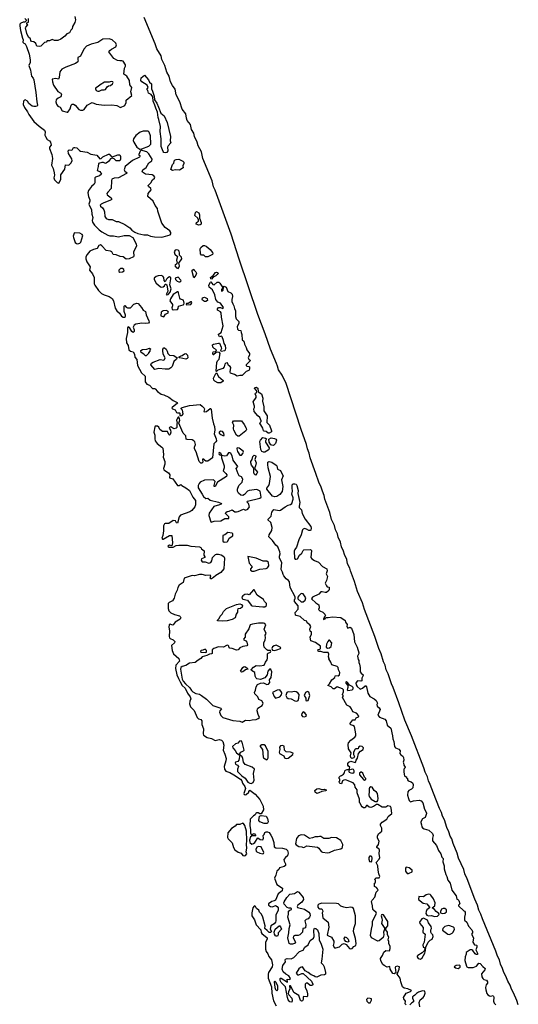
# Model space of a CAD drawing. Extents: x 2923744 to 3052146, y 543855 to 918667.
# Tile 49 of 50: x 2955178 to 2962190, y 892009 to 905859. Entities that reach past the tile are written whole.
import ezdxf

# ---------------------------------------------------------------- set-up
doc = ezdxf.new("R2010")
doc.units = 0

msp = doc.modelspace()

# ---------------------------------------------------------------- linework, layer by layer
at = {"layer": '0CON10XD'}
for points in [[(2955250, 905875), (2955268, 905858), (2955268, 905842), (2955248, 905822), (2955225, 905822), (2955192, 905808), (2955180, 905795), (2955178, 905775), (2955188, 905705), (2955215, 905600), (2955228, 905575), (2955222, 905545), (2955235, 905530), (2955255, 905520), (2955274, 905484), (2955309, 905375), (2955326, 905295), (2955326, 905255), (2955308, 905215), (2955331, 905151), (2955342, 905065), (2955367, 905035), (2955375, 905015), (2955406, 904835), (2955417, 904705), (2955430, 904655), (2955425, 904644), (2955405, 904637), (2955375, 904636), (2955354, 904645), (2955308, 904678), (2955285, 904714), (2955255, 904731), (2955245, 904729), (2955233, 904715), (2955226, 904665), (2955245, 904624), (2955289, 904565), (2955308, 904525), (2955375, 904427), (2955450, 904360), (2955525, 904304), (2955534, 904284), (2955533, 904235), (2955539, 904215), (2955566, 904176), (2955596, 904155), (2955609, 904135), (2955620, 904095), (2955599, 904065), (2955596, 904045), (2955631, 903965), (2955640, 903905), (2955626, 903815), (2955649, 903765), (2955663, 903705), (2955666, 903674), (2955657, 903635), (2955667, 903605), (2955705, 903568), (2955725, 903561), (2955735, 903564), (2955755, 903615), (2955758, 903675), (2955814, 903755), (2955822, 903818), (2955867, 903815), (2955895, 903841), (2955916, 903875), (2955913, 903903), (2955862, 903975), (2955860, 904015), (2955875, 904028), (2955910, 904025), (2955922, 904035), (2955935, 904060), (2955955, 904062), (2955980, 904055), (2956017, 904017), (2956035, 904008), (2956125, 903994), (2956178, 903968), (2956262, 903952), (2956305, 903903), (2956325, 903907), (2956345, 903929), (2956425, 903967), (2956447, 903967), (2956452, 903952), (2956468, 903938), (2956485, 903932), (2956560, 903960), (2956586, 903956), (2956595, 903935), (2956595, 903895), (2956585, 903876), (2956575, 903872), (2956533, 903873), (2956505, 903904), (2956475, 903913), (2956457, 903903), (2956428, 903865), (2956395, 903840), (2956385, 903837), (2956355, 903852), (2956335, 903852), (2956288, 903835), (2956282, 903795), (2956265, 903740), (2956305, 903723), (2956328, 903685), (2956302, 903665), (2956273, 903655), (2956244, 903646), (2956232, 903635), (2956235, 903564), (2956225, 903544), (2956187, 903513), (2956145, 903458), (2956134, 903425), (2956143, 903373), (2956166, 903325), (2956166, 903305), (2956151, 903265), (2956189, 903185), (2956190, 903125), (2956206, 903075), (2956199, 903035), (2956203, 903013), (2956229, 902969), (2956295, 902903), (2956333, 902873), (2956417, 902827), (2956445, 902820), (2956495, 902819), (2956565, 902804), (2956645, 902822), (2956715, 902822), (2956769, 902795), (2956818, 902705), (2956821, 902675), (2956778, 902595), (2956782, 902535), (2956778, 902525), (2956715, 902494), (2956675, 902492), (2956633, 902523), (2956589, 902529), (2956535, 902550), (2956494, 902554), (2956472, 902595), (2956454, 902605), (2956395, 902612), (2956335, 902678), (2956315, 902690), (2956289, 902681), (2956265, 902639), (2956215, 902628), (2956165, 902602), (2956125, 902556), (2956110, 902525), (2956110, 902495), (2956120, 902455), (2956168, 902385), (2956157, 902335), (2956203, 902283), (2956223, 902235), (2956227, 902145), (2956235, 902125), (2956285, 902049), (2956329, 902009), (2956365, 901989), (2956435, 901967), (2956479, 901939), (2956495, 901905), (2956520, 901800), (2956546, 901766), (2956583, 901733), (2956611, 901691), (2956635, 901677), (2956653, 901677), (2956664, 901685), (2956664, 901705), (2956649, 901755), (2956645, 901830), (2956655, 901837), (2956674, 901814), (2956694, 901804), (2956735, 901806), (2956785, 901857), (2956825, 901871), (2956846, 901866), (2956892, 901812), (2956913, 901775), (2956949, 901755), (2956958, 901708), (2956994, 901625), (2956997, 901605), (2956989, 901591), (2956946, 901584), (2956895, 901592), (2956812, 901578), (2956787, 901563), (2956772, 901535), (2956788, 901495), (2956786, 901474), (2956775, 901460), (2956755, 901472), (2956720, 901530), (2956705, 901537), (2956694, 901526), (2956693, 901457), (2956677, 901375), (2956681, 901315), (2956704, 901275), (2956712, 901215), (2956735, 901198), (2956775, 901189), (2956792, 901155), (2956795, 901110), (2956827, 901077), (2956835, 900993), (2956892, 900892), (2956943, 900845), (2956942, 900765), (2956965, 900730), (2957005, 900718), (2957045, 900673), (2957075, 900673), (2957085, 900667), (2957115, 900630), (2957165, 900590), (2957205, 900584), (2957275, 900551), (2957335, 900504), (2957393, 900473), (2957398, 900465), (2957324, 900405), (2957319, 900395), (2957328, 900385), (2957362, 900372), (2957385, 900332), (2957395, 900328), (2957425, 900330), (2957430, 900325), (2957432, 900292), (2957455, 900292), (2957469, 900301), (2957476, 900314), (2957468, 900365), (2957450, 900385), (2957450, 900395), (2957465, 900406), (2957565, 900432), (2957715, 900444), (2957745, 900424), (2957772, 900395), (2957776, 900384), (2957766, 900346), (2957775, 900341), (2957805, 900348), (2957855, 900392), (2957865, 900392), (2957871, 900379), (2957883, 900255), (2957903, 900175), (2957919, 900135), (2957921, 900085), (2957913, 900033), (2957940, 899965), (2957945, 899935), (2957938, 899922), (2957907, 899893), (2957891, 899695), (2957825, 899651), (2957795, 899651), (2957755, 899680), (2957748, 899672), (2957751, 899635), (2957739, 899621), (2957725, 899623), (2957704, 899645), (2957659, 899779), (2957638, 899825), (2957637, 899845), (2957650, 899885), (2957639, 899919), (2957627, 899937), (2957605, 899951), (2957535, 899953), (2957521, 899961), (2957515, 900005), (2957479, 900045), (2957457, 900085), (2957418, 900185), (2957430, 900225), (2957427, 900243), (2957415, 900270), (2957405, 900270), (2957390, 900245), (2957384, 900225), (2957392, 900185), (2957387, 900173), (2957386, 900125), (2957380, 900115), (2957346, 900106), (2957305, 900130), (2957284, 900125), (2957281, 900115), (2957297, 900085), (2957302, 900055), (2957295, 900024), (2957285, 900016), (2957273, 900023), (2957256, 900066), (2957185, 900067), (2957150, 900095), (2957135, 900127), (2957115, 900143), (2957085, 900142), (2957076, 900134), (2957063, 900055), (2957078, 900015), (2957076, 899965), (2957084, 899934), (2957110, 899900), (2957178, 899848), (2957190, 899830), (2957201, 899745), (2957197, 899705), (2957220, 899645), (2957217, 899605), (2957202, 899545), (2957207, 899527), (2957272, 899485), (2957288, 899455), (2957284, 899415), (2957330, 899400), (2957395, 899306), (2957422, 899308), (2957445, 899322), (2957458, 899308), (2957514, 899275), (2957565, 899237), (2957613, 899143), (2957652, 899095), (2957650, 899035), (2957642, 899005), (2957599, 898955), (2957572, 898935), (2957439, 898891), (2957421, 898865), (2957395, 898778), (2957385, 898782), (2957368, 898808), (2957335, 898814), (2957275, 898774), (2957225, 898774), (2957212, 898768), (2957199, 898741), (2957201, 898669), (2957191, 898605), (2957176, 898565), (2957185, 898553), (2957195, 898551), (2957285, 898602), (2957315, 898602), (2957328, 898502), (2957315, 898460), (2957285, 898466), (2957262, 898455), (2957264, 898445), (2957275, 898440), (2957335, 898438), (2957379, 898461), (2957415, 898469), (2957534, 898466), (2957585, 898455), (2957707, 898445), (2957723, 898435), (2957733, 898415), (2957770, 898390), (2957766, 898326), (2957780, 898305), (2957780, 898295), (2957733, 898275), (2957730, 898255), (2957745, 898234), (2957785, 898232), (2957837, 898213), (2957865, 898222), (2957880, 898245), (2957890, 898295), (2957930, 898335), (2957947, 898343), (2957975, 898343), (2958012, 898332), (2958048, 898308), (2958060, 898285), (2958051, 898135), (2958005, 898083), (2957935, 898042), (2957905, 898012), (2957875, 897994), (2957864, 897994), (2957858, 898005), (2957864, 898035), (2957855, 898048), (2957795, 898039), (2957745, 898056), (2957705, 898054), (2957635, 898036), (2957605, 898041), (2957490, 898005), (2957476, 897944), (2957421, 897905), (2957400, 897870), (2957391, 897835), (2957365, 897780)], [(2955954, 905904), (2955962, 905855), (2955952, 905818), (2955918, 905762), (2955915, 905730), (2955895, 905710), (2955880, 905675), (2955839, 905661), (2955814, 905625), (2955756, 905584), (2955713, 905567), (2955667, 905567), (2955635, 905580), (2955595, 905562), (2955565, 905560), (2955550, 905545), (2955525, 905540), (2955475, 905488), (2955458, 905482), (2955418, 905485), (2955405, 905522), (2955377, 905547), (2955345, 905552), (2955333, 905565), (2955328, 905588), (2955302, 905612), (2955276, 905665), (2955260, 905745), (2955264, 905756), (2955290, 905785), (2955280, 905795), (2955280, 905815), (2955300, 905825), (2955300, 905875)], [(2961580, 893490), (2961473, 893773), (2961439, 893845), (2961422, 893905), (2961351, 894065), (2961329, 894135), (2961272, 894272), (2961255, 894335), (2961233, 894375), (2961215, 894435), (2961184, 894495), (2961152, 894602), (2961125, 894655), (2961109, 894709), (2961080, 894765), (2960999, 894979), (2960953, 895103), (2960927, 895155), (2960911, 895211), (2960880, 895275), (2960862, 895335), (2960688, 895788), (2960595, 896004), (2960511, 896251), (2960429, 896465), (2960405, 896515), (2960359, 896659), (2960334, 896715), (2960318, 896778), (2960295, 896825), (2960261, 896941), (2960228, 897015), (2960172, 897182), (2960026, 897564), (2959997, 897657), (2959931, 897815), (2959885, 897955), (2959829, 898105), (2959819, 898145), (2959790, 898205), (2959777, 898265), (2959744, 898335), (2959732, 898385), (2959702, 898445), (2959688, 898508), (2959655, 898578), (2959647, 898627), (2959617, 898685), (2959604, 898744), (2959565, 898831), (2959539, 898929), (2959471, 899115), (2959462, 899165), (2959435, 899225), (2959417, 899285), (2959385, 899352), (2959342, 899478), (2959265, 899694), (2959251, 899761), (2959224, 899825), (2959211, 899885), (2959135, 900096), (2958921, 900755), (2958886, 900815), (2958870, 900860), (2958816, 900935), (2958804, 900985), (2958791, 901025), (2958705, 901225), (2958632, 901442), (2958525, 901714), (2958265, 902490), (2958152, 902842), (2957929, 903459), (2957905, 903510), (2957883, 903593), (2957755, 903907), (2957735, 904000), (2957688, 904085), (2957675, 904135), (2957636, 904215), (2957626, 904265), (2957593, 904315), (2957578, 904385), (2957535, 904442), (2957523, 904475), (2957513, 904535), (2957465, 904602), (2957432, 904705), (2957376, 904804), (2957365, 904881), (2957325, 904935), (2957298, 904985), (2957282, 905065), (2957245, 905123), (2957219, 905215), (2957175, 905300), (2957165, 905351), (2957105, 905449), (2957082, 905518), (2956929, 905889)], [(2955845, 904556), (2955855, 904558), (2955889, 904605), (2955903, 904657), (2955915, 904669), (2955935, 904669), (2955959, 904659), (2956011, 904595), (2956035, 904585), (2956065, 904587), (2956082, 904595), (2956126, 904655), (2956195, 904692), (2956255, 904669), (2956365, 904659), (2956475, 904663), (2956545, 904652), (2956595, 904624), (2956655, 904652), (2956674, 904695), (2956676, 904725), (2956757, 904795), (2956740, 904845), (2956753, 904905), (2956726, 904945), (2956722, 905005), (2956685, 905065), (2956643, 905095), (2956652, 905175), (2956666, 905205), (2956665, 905225), (2956632, 905275), (2956615, 905282), (2956585, 905279), (2956552, 905285), (2956500, 905315), (2956433, 905405), (2956444, 905425), (2956468, 905445), (2956531, 905479), (2956540, 905505), (2956530, 905530), (2956476, 905576), (2956435, 905592), (2956345, 905583), (2956275, 905539), (2956184, 905516), (2956115, 905486), (2956081, 905445), (2956033, 905347), (2955993, 905325), (2955993, 905295), (2956002, 905275), (2955995, 905264), (2955963, 905245), (2955828, 905192), (2955769, 905161), (2955742, 905125), (2955734, 905046), (2955725, 905021), (2955685, 905031), (2955636, 905024), (2955639, 904985), (2955655, 904938), (2955715, 904847), (2955756, 904826), (2955764, 904805), (2955756, 904774), (2955717, 904755), (2955690, 904730), (2955688, 904705), (2955695, 904670), (2955714, 904645), (2955745, 904627), (2955775, 904577), (2955845, 904556)], [(2957225, 903988), (2957205, 903993), (2957195, 904003), (2957165, 904075), (2957165, 904185), (2957155, 904285), (2957157, 904355), (2957136, 904456), (2957125, 904485), (2957118, 904558), (2957090, 904615), (2957080, 904655), (2957053, 904713), (2957052, 904772), (2957026, 904806), (2956989, 904825), (2956981, 904861), (2956968, 904875), (2956984, 904905), (2956970, 904940), (2956895, 904986), (2956883, 905005), (2956888, 905042), (2956935, 905080), (2956989, 905015), (2957005, 904978), (2957030, 904955), (2957031, 904885), (2957047, 904855), (2957068, 904785), (2957072, 904732), (2957105, 904686), (2957129, 904629), (2957163, 904543), (2957208, 904508), (2957250, 904415), (2957298, 904215), (2957296, 904156), (2957301, 904125), (2957264, 904085), (2957258, 904065), (2957262, 904015), (2957245, 903992), (2957225, 903988)], [(2956275, 904854), (2956295, 904854), (2956335, 904873), (2956365, 904871), (2956385, 904878), (2956409, 904915), (2956425, 904929), (2956455, 904932), (2956485, 904957), (2956491, 904975), (2956486, 904985), (2956462, 904988), (2956435, 904980), (2956372, 904978), (2956307, 904945), (2956282, 904918), (2956245, 904897), (2956242, 904888), (2956255, 904864), (2956275, 904854)], [(2956865, 904040), (2956895, 904043), (2956995, 904080), (2957024, 904106), (2957016, 904225), (2956998, 904278), (2956985, 904289), (2956915, 904293), (2956871, 904279), (2956811, 904229), (2956778, 904185), (2956775, 904160), (2956783, 904135), (2956826, 904066), (2956865, 904040)], [(2957165, 902798), (2957195, 902803), (2957295, 902834), (2957304, 902846), (2957305, 902865), (2957287, 902887), (2957223, 902935), (2957175, 902995), (2957122, 903165), (2957117, 903205), (2957081, 903245), (2957054, 903305), (2956982, 903372), (2956986, 903414), (2957026, 903465), (2957024, 903485), (2956987, 903515), (2956986, 903525), (2957022, 903565), (2957044, 903606), (2957072, 903628), (2957077, 903645), (2957066, 903665), (2957043, 903675), (2956945, 903686), (2956904, 903715), (2956899, 903725), (2956908, 903745), (2956958, 903782), (2956995, 903847), (2957035, 903875), (2957040, 903895), (2956995, 903973), (2956965, 903999), (2956916, 904016), (2956887, 904023), (2956872, 904008), (2956852, 903965), (2956852, 903955), (2956870, 903945), (2956862, 903925), (2956762, 903878), (2956661, 903795), (2956646, 903745), (2956657, 903727), (2956687, 903705), (2956679, 903695), (2956565, 903635), (2956508, 903632), (2956475, 903615), (2956467, 903595), (2956464, 903485), (2956416, 903435), (2956404, 903415), (2956409, 903395), (2956465, 903351), (2956472, 903335), (2956466, 903325), (2956446, 903315), (2956360, 903285), (2956324, 903265), (2956310, 903249), (2956313, 903235), (2956341, 903211), (2956359, 903185), (2956369, 903155), (2956375, 903090), (2956395, 903062), (2956425, 903049), (2956479, 903049), (2956535, 903021), (2956565, 903020), (2956655, 902976), (2956725, 902932), (2956755, 902900), (2956795, 902871), (2956841, 902851), (2956925, 902834), (2956975, 902831), (2957015, 902816), (2957075, 902804), (2957165, 902798)], [(2957325, 903736), (2957305, 903750), (2957326, 903824), (2957345, 903840), (2957357, 903883), (2957376, 903894), (2957418, 903895), (2957471, 903871), (2957484, 903855), (2957486, 903835), (2957472, 903805), (2957477, 903773), (2957425, 903741), (2957369, 903749), (2957325, 903736)], [(2957695, 902967), (2957660, 902985), (2957666, 903005), (2957692, 903025), (2957692, 903045), (2957682, 903065), (2957640, 903105), (2957650, 903145), (2957665, 903160), (2957695, 903140), (2957707, 903115), (2957707, 903065), (2957730, 903005), (2957728, 902985), (2957715, 902972), (2957695, 902967)], [(2955995, 902704), (2956025, 902715), (2956039, 902731), (2956065, 902825), (2956055, 902839), (2956025, 902855), (2955955, 902862), (2955945, 902858), (2955938, 902842), (2955931, 902815), (2955934, 902795), (2955957, 902727), (2955975, 902709), (2955995, 902704)], [(2957405, 902361), (2957418, 902372), (2957427, 902395), (2957416, 902435), (2957459, 902495), (2957451, 902521), (2957424, 902545), (2957427, 902575), (2957419, 902605), (2957405, 902619), (2957385, 902624), (2957362, 902615), (2957350, 902595), (2957359, 902559), (2957398, 902528), (2957385, 902475), (2957391, 902435), (2957387, 902425), (2957362, 902408), (2957361, 902395), (2957385, 902368), (2957405, 902361)], [(2957825, 902524), (2957790, 902525), (2957766, 902546), (2957735, 902549), (2957720, 902565), (2957715, 902635), (2957725, 902655), (2957758, 902682), (2957776, 902684), (2957800, 902675), (2957856, 902626), (2957888, 902585), (2957892, 902565), (2957888, 902555), (2957825, 902524)], [(2956585, 902308), (2956625, 902314), (2956648, 902325), (2956641, 902345), (2956625, 902357), (2956595, 902357), (2956570, 902335), (2956574, 902315), (2956585, 902308)], [(2957625, 902230), (2957601, 902315), (2957605, 902336), (2957625, 902352), (2957631, 902335), (2957655, 902314), (2957663, 902295), (2957655, 902267), (2957625, 902230)], [(2957875, 902210), (2957864, 902215), (2957861, 902235), (2957900, 902260), (2957931, 902305), (2957945, 902309), (2957966, 902305), (2957969, 902295), (2957956, 902275), (2957935, 902256), (2957901, 902239), (2957875, 902210)], [(2957245, 901989), (2957265, 901994), (2957292, 902025), (2957309, 902075), (2957288, 902128), (2957304, 902214), (2957303, 902235), (2957285, 902244), (2957260, 902230), (2957241, 902209), (2957225, 902170), (2957209, 902189), (2957203, 902235), (2957193, 902253), (2957165, 902259), (2957125, 902258), (2957095, 902248), (2957070, 902225), (2957070, 902205), (2957095, 902155), (2957155, 902105), (2957169, 902099), (2957197, 902103), (2957214, 902115), (2957225, 902138), (2957235, 902140), (2957245, 902130), (2957261, 902039), (2957238, 901995), (2957245, 901989)], [(2957415, 902171), (2957435, 902172), (2957448, 902185), (2957444, 902195), (2957405, 902239), (2957363, 902225), (2957370, 902205), (2957392, 902182), (2957415, 902171)], [(2958235, 900846), (2958198, 900868), (2958142, 900885), (2958136, 900906), (2958147, 900967), (2958139, 900979), (2958112, 900995), (2958102, 901032), (2958075, 901026), (2958065, 901016), (2958054, 900976), (2958036, 900955), (2957962, 900928), (2957945, 900910), (2957940, 900915), (2957949, 901035), (2957960, 901060), (2957981, 901085), (2957999, 901165), (2957990, 901180), (2957955, 901184), (2957941, 901179), (2957905, 901144), (2957897, 901147), (2957893, 901167), (2957900, 901185), (2957936, 901194), (2957946, 901215), (2957915, 901233), (2957895, 901254), (2957890, 901285), (2957905, 901295), (2957975, 901310), (2957987, 901307), (2958013, 901255), (2958014, 901235), (2958000, 901205), (2958010, 901195), (2958062, 901205), (2958072, 901215), (2958076, 901234), (2958071, 901275), (2958053, 901305), (2958045, 901345), (2958026, 901396), (2958015, 901406), (2957990, 901400), (2957975, 901425), (2957976, 901435), (2958010, 901460), (2958041, 901555), (2958014, 901676), (2958012, 901735), (2958000, 901750), (2957967, 901767), (2957959, 901775), (2957959, 901791), (2957975, 901811), (2958000, 901810), (2958035, 901798), (2958042, 901812), (2958002, 901872), (2957965, 901886), (2957935, 901925), (2957921, 901991), (2957888, 902058), (2957844, 902095), (2957837, 902125), (2957860, 902165), (2957865, 902170), (2957896, 902136), (2957915, 902129), (2957955, 902167), (2957978, 902168), (2957993, 902155), (2958030, 902095), (2958028, 902082), (2958014, 902066), (2958015, 902042), (2958030, 902045), (2958038, 902055), (2958042, 902098), (2958055, 902110), (2958065, 902108), (2958082, 902095), (2958107, 902037), (2958146, 902016), (2958165, 901998), (2958171, 901965), (2958161, 901925), (2958163, 901895), (2958173, 901863), (2958190, 901835), (2958197, 901795), (2958213, 901765), (2958212, 901685), (2958223, 901653), (2958262, 901612), (2958262, 901588), (2958238, 901542), (2958240, 901505), (2958255, 901492), (2958290, 901485), (2958292, 901458), (2958303, 901433), (2958308, 901355), (2958328, 901335), (2958338, 901295), (2958365, 901250), (2958372, 901215), (2958408, 901165), (2958410, 901145), (2958393, 901105), (2958402, 901085), (2958422, 901065), (2958364, 901005), (2958363, 900995), (2958374, 900984), (2958402, 900982), (2958408, 900975), (2958408, 900945), (2958398, 900925), (2958365, 900910), (2958305, 900854), (2958274, 900856), (2958235, 900846)], [(2957335, 901780), (2957395, 901784), (2957406, 901795), (2957411, 901829), (2957475, 901848), (2957485, 901855), (2957489, 901871), (2957480, 901915), (2957439, 901929), (2957430, 901940), (2957413, 902015), (2957405, 902029), (2957395, 902030), (2957335, 901995), (2957298, 901932), (2957290, 901905), (2957325, 901855), (2957326, 901835), (2957316, 901805), (2957323, 901785), (2957335, 901780)], [(2957795, 901894), (2957775, 901896), (2957750, 901915), (2957744, 901925), (2957748, 901945), (2957775, 901955), (2957815, 901937), (2957820, 901910), (2957795, 901894)], [(2957205, 901680), (2957230, 901715), (2957264, 901736), (2957269, 901745), (2957260, 901760), (2957237, 901767), (2957195, 901765), (2957168, 901745), (2957162, 901695), (2957205, 901680)], [(2957525, 901847), (2957585, 901854), (2957598, 901878), (2957595, 901890), (2957585, 901891), (2957545, 901868), (2957522, 901865), (2957517, 901855), (2957525, 901847)], [(2956955, 901130), (2956945, 901130), (2956922, 901155), (2956887, 901177), (2956880, 901195), (2956882, 901205), (2956905, 901220), (2956965, 901226), (2957005, 901238), (2957020, 901225), (2957010, 901215), (2957010, 901195), (2956990, 901175), (2956988, 901162), (2956955, 901130)], [(2957078, 900938), (2957022, 901005), (2957031, 901029), (2957056, 901044), (2957155, 901077), (2957205, 901071), (2957215, 901078), (2957223, 901105), (2957196, 901156), (2957190, 901205), (2957192, 901225), (2957205, 901242), (2957215, 901242), (2957236, 901226), (2957254, 901195), (2957262, 901162), (2957285, 901138), (2957346, 901136), (2957390, 901105), (2957382, 901085), (2957345, 901052), (2957320, 900980), (2957305, 900961), (2957275, 900941), (2957225, 900941), (2957135, 900951), (2957078, 900938)], [(2957515, 901086), (2957431, 901101), (2957420, 901105), (2957420, 901115), (2957447, 901133), (2957465, 901137), (2957495, 901158), (2957515, 901162), (2957538, 901138), (2957543, 901105), (2957535, 901093), (2957515, 901086)], [(2957985, 900749), (2957965, 900753), (2957923, 900773), (2957910, 900790), (2957903, 900817), (2957935, 900882), (2957945, 900890), (2957972, 900842), (2958038, 900785), (2958041, 900775), (2958005, 900753), (2957985, 900749)], [(2958685, 900044), (2958672, 900045), (2958645, 900068), (2958615, 900070), (2958608, 900078), (2958599, 900115), (2958554, 900185), (2958558, 900195), (2958572, 900205), (2958573, 900215), (2958557, 900265), (2958525, 900286), (2958475, 900347), (2958470, 900385), (2958480, 900405), (2958481, 900425), (2958461, 900485), (2958505, 900545), (2958505, 900565), (2958489, 900595), (2958494, 900606), (2958510, 900615), (2958512, 900625), (2958508, 900645), (2958478, 900675), (2958485, 900687), (2958505, 900689), (2958525, 900677), (2958530, 900625), (2958577, 900595), (2958596, 900536), (2958592, 900495), (2958610, 900415), (2958611, 900355), (2958656, 900285), (2958655, 900195), (2958691, 900155), (2958717, 900075), (2958717, 900063), (2958685, 900044)], [(2958245, 900002), (2958226, 900016), (2958188, 900085), (2958183, 900105), (2958187, 900155), (2958169, 900195), (2958185, 900215), (2958295, 900215), (2958337, 900165), (2958363, 900115), (2958366, 900095), (2958359, 900075), (2958265, 900003), (2958245, 900002)], [(2958035, 900009), (2958055, 900011), (2958047, 900045), (2958028, 900068), (2958005, 900069), (2957984, 900056), (2957984, 900045), (2958005, 900023), (2958035, 900009)], [(2958625, 899774), (2958605, 899774), (2958585, 899785), (2958568, 899815), (2958554, 899925), (2958564, 899945), (2958595, 899980), (2958634, 899974), (2958650, 899965), (2958636, 899934), (2958636, 899915), (2958686, 899835), (2958682, 899815), (2958674, 899805), (2958625, 899774)], [(2958745, 899871), (2958725, 899872), (2958711, 899881), (2958688, 899918), (2958683, 899957), (2958715, 899976), (2958760, 899970), (2958785, 899958), (2958791, 899945), (2958775, 899900), (2958745, 899871)], [(2958295, 899733), (2958318, 899755), (2958324, 899775), (2958319, 899789), (2958265, 899831), (2958235, 899838), (2958230, 899825), (2958242, 899785), (2958274, 899735), (2958295, 899733)], [(2957875, 898791), (2957885, 898794), (2957915, 898807), (2958008, 898812), (2958065, 898844), (2958120, 898845), (2958118, 898868), (2958074, 898914), (2958075, 898928), (2958095, 898943), (2958125, 898948), (2958165, 898964), (2958205, 898937), (2958225, 898936), (2958250, 898940), (2958325, 898973), (2958355, 898962), (2958385, 898974), (2958408, 899005), (2958394, 899054), (2958372, 899075), (2958382, 899085), (2958555, 899128), (2958575, 899141), (2958559, 899225), (2958515, 899249), (2958405, 899236), (2958383, 899225), (2958340, 899180), (2958315, 899167), (2958287, 899173), (2958255, 899201), (2958241, 899225), (2958240, 899255), (2958259, 899305), (2958305, 899352), (2958315, 899395), (2958295, 899427), (2958265, 899442), (2958251, 899469), (2958224, 899545), (2958244, 899575), (2958179, 899665), (2958165, 899725), (2958149, 899759), (2958135, 899768), (2958115, 899765), (2958084, 899725), (2958065, 899718), (2958021, 899731), (2958005, 899762), (2957985, 899770), (2957978, 899755), (2957983, 899745), (2958018, 899728), (2958015, 899695), (2958052, 899585), (2958054, 899555), (2958039, 899515), (2958079, 899475), (2958089, 899455), (2958088, 899435), (2957958, 899352), (2957925, 899292), (2957915, 899292), (2957915, 899305), (2957926, 899365), (2957905, 899386), (2957777, 899383), (2957715, 899353), (2957703, 899337), (2957690, 899305), (2957688, 899275), (2957746, 899184), (2957762, 899152), (2957795, 899124), (2957825, 899127), (2957855, 899102), (2957975, 899074), (2958017, 899055), (2958010, 899045), (2957990, 899035), (2957908, 899012), (2957844, 898916), (2957838, 898885), (2957865, 898798), (2957875, 898791)], [(2958495, 899450), (2958475, 899471), (2958470, 899485), (2958472, 899552), (2958437, 899595), (2958428, 899625), (2958429, 899645), (2958449, 899671), (2958455, 899715), (2958475, 899734), (2958495, 899727), (2958499, 899715), (2958487, 899675), (2958502, 899625), (2958496, 899584), (2958478, 899545), (2958520, 899495), (2958515, 899475), (2958495, 899450)], [(2958765, 899146), (2958731, 899155), (2958655, 899255), (2958655, 899268), (2958682, 899305), (2958691, 899335), (2958706, 899435), (2958673, 899555), (2958667, 899603), (2958669, 899635), (2958685, 899644), (2958723, 899633), (2958786, 899595), (2958794, 899585), (2958802, 899535), (2958845, 899520), (2958858, 899485), (2958882, 899445), (2958858, 899385), (2958878, 899295), (2958867, 899223), (2958838, 899182), (2958795, 899152), (2958765, 899146)], [(2960615, 892000), (2960598, 892015), (2960603, 892053), (2960580, 892085), (2960576, 892105), (2960615, 892166), (2960675, 892190), (2960690, 892205), (2960635, 892226), (2960585, 892236), (2960561, 892255), (2960536, 892325), (2960527, 892375), (2960487, 892435), (2960516, 892505), (2960518, 892535), (2960485, 892544), (2960464, 892536), (2960459, 892525), (2960469, 892451), (2960445, 892439), (2960425, 892441), (2960388, 892505), (2960385, 892540), (2960345, 892534), (2960304, 892554), (2960285, 892570), (2960259, 892619), (2960253, 892655), (2960280, 892695), (2960298, 892745), (2960325, 892764), (2960378, 892762), (2960390, 892795), (2960387, 892827), (2960368, 892858), (2960368, 892895), (2960360, 892915), (2960370, 892955), (2960352, 892985), (2960352, 893022), (2960327, 893057), (2960332, 893085), (2960357, 893115), (2960353, 893175), (2960295, 893269), (2960285, 893274), (2960264, 893266), (2960260, 893255), (2960271, 893221), (2960276, 893195), (2960267, 893145), (2960313, 893075), (2960294, 893025), (2960300, 892985), (2960290, 892950), (2960235, 892901), (2960215, 892898), (2960125, 892943), (2960111, 892975), (2960124, 893065), (2960142, 893125), (2960142, 893175), (2960166, 893235), (2960194, 893285), (2960190, 893300), (2960152, 893332), (2960144, 893345), (2960141, 893395), (2960126, 893455), (2960133, 893475), (2960172, 893515), (2960193, 893587), (2960220, 893615), (2960212, 893635), (2960195, 893652), (2960170, 893665), (2960170, 893715), (2960180, 893725), (2960180, 893755), (2960170, 893765), (2960193, 893787), (2960235, 893790), (2960242, 893805), (2960227, 893845), (2960218, 893895), (2960216, 893956), (2960192, 894005), (2960235, 894050), (2960242, 894075), (2960234, 894126), (2960239, 894179), (2960235, 894190), (2960218, 894202), (2960200, 894215), (2960200, 894225), (2960223, 894255), (2960233, 894305), (2960212, 894345), (2960209, 894375), (2960224, 894406), (2960270, 894445), (2960272, 894465), (2960272, 894485), (2960250, 894525), (2960251, 894545), (2960275, 894572), (2960340, 894615), (2960361, 894649), (2960412, 894695), (2960404, 894775), (2960391, 894791), (2960355, 894802), (2960325, 894784), (2960275, 894781), (2960215, 894820), (2960195, 894818), (2960155, 894790), (2960115, 894778), (2960092, 894782), (2960065, 894807), (2960054, 894805), (2960035, 894773), (2960015, 894774), (2959996, 894786), (2959978, 894805), (2959967, 894837), (2959955, 894850), (2959956, 894896), (2959924, 894984), (2959922, 895025), (2959898, 895065), (2959892, 895095), (2959870, 895125), (2959805, 895146), (2959765, 895167), (2959735, 895162), (2959717, 895153), (2959705, 895112), (2959685, 895114), (2959677, 895125), (2959673, 895145), (2959680, 895155), (2959680, 895175), (2959670, 895185), (2959670, 895205), (2959690, 895225), (2959705, 895228), (2959732, 895245), (2959748, 895265), (2959752, 895295), (2959760, 895305), (2959785, 895312), (2959810, 895310), (2959820, 895345), (2959801, 895361), (2959791, 895375), (2959791, 895395), (2959805, 895416), (2959835, 895430), (2959895, 895410), (2959905, 895420), (2959910, 895445), (2959927, 895473), (2959944, 895536), (2959972, 895568), (2960007, 895595), (2960014, 895615), (2959995, 895636), (2959965, 895642), (2959944, 895626), (2959938, 895602), (2959907, 895603), (2959895, 895597), (2959872, 895555), (2959872, 895525), (2959887, 895493), (2959875, 895478), (2959848, 895468), (2959835, 895480), (2959830, 895505), (2959838, 895545), (2959804, 895605), (2959796, 895665), (2959804, 895686), (2959837, 895723), (2959893, 895765), (2959903, 895785), (2959906, 895815), (2959886, 895916), (2959865, 895933), (2959835, 895942), (2959820, 895955), (2959865, 896010), (2959895, 896010), (2959911, 896039), (2959945, 896052), (2959947, 896065), (2959915, 896103), (2959862, 896125), (2959846, 896166), (2959825, 896194), (2959778, 896215), (2959720, 896325), (2959722, 896338), (2959730, 896345), (2959722, 896352), (2959720, 896365), (2959732, 896405), (2959732, 896432), (2959720, 896445), (2959682, 896462), (2959645, 896473), (2959605, 896448), (2959588, 896448), (2959560, 896475), (2959512, 896495), (2959533, 896517), (2959568, 896575), (2959610, 896605), (2959613, 896627), (2959620, 896635), (2959655, 896630), (2959676, 896644), (2959679, 896675), (2959662, 896715), (2959658, 896748), (2959645, 896760), (2959567, 896785), (2959555, 896820), (2959525, 896870), (2959530, 896885), (2959522, 896895), (2959527, 896935), (2959515, 896960), (2959455, 896958), (2959415, 896970), (2959385, 896970), (2959377, 896977), (2959372, 896995), (2959378, 897002), (2959397, 897003), (2959410, 897015), (2959408, 897048), (2959338, 897098), (2959272, 897122), (2959263, 897175), (2959280, 897215), (2959280, 897245), (2959265, 897260), (2959260, 897285), (2959272, 897325), (2959260, 897345), (2959223, 897375), (2959215, 897400), (2959185, 897410), (2959123, 897463), (2959065, 897477), (2959057, 897485), (2959051, 897519), (2959092, 897568), (2959092, 897615), (2959042, 897675), (2959042, 897705), (2959050, 897715), (2959052, 897742), (2958981, 897871), (2958971, 897951), (2958960, 897970), (2958925, 897996), (2958891, 898035), (2958881, 898055), (2958876, 898086), (2958856, 898125), (2958864, 898225), (2958833, 898285), (2958832, 898315), (2958842, 898348), (2958838, 898375), (2958806, 898445), (2958780, 898470), (2958733, 898533), (2958681, 898585), (2958688, 898615), (2958724, 898675), (2958728, 898715), (2958711, 898785), (2958668, 898825), (2958670, 898835), (2958714, 898875), (2958725, 898930), (2958752, 898968), (2958825, 898957), (2958845, 898961), (2958912, 899008), (2958955, 899032), (2958985, 899039), (2959004, 899055), (2959023, 899115), (2959022, 899135), (2959005, 899184), (2959013, 899225), (2959008, 899275), (2959011, 899315), (2959025, 899330), (2959045, 899331), (2959064, 899324)], [(2959064, 899324), (2959076, 899306), (2959094, 899236), (2959091, 899195), (2959116, 899066), (2959106, 899015), (2959108, 898998), (2959139, 898965), (2959151, 898911), (2959192, 898832), (2959271, 898731), (2959277, 898705), (2959272, 898678), (2959265, 898672), (2959245, 898674), (2959213, 898693), (2959185, 898700), (2959166, 898694), (2959157, 898685), (2959137, 898613), (2959104, 898545), (2959071, 898439), (2959045, 898408), (2959038, 898385), (2959044, 898285), (2959053, 898273), (2959065, 898269), (2959085, 898277), (2959113, 898327), (2959145, 898354), (2959164, 898395), (2959175, 898404), (2959266, 898406), (2959281, 898395), (2959271, 898295), (2959285, 898275), (2959323, 898253), (2959379, 898229), (2959438, 898168), (2959496, 898136), (2959502, 898105), (2959490, 898065), (2959508, 898025), (2959495, 897970), (2959473, 897935), (2959494, 897894), (2959503, 897883), (2959528, 897875), (2959532, 897845), (2959525, 897828), (2959495, 897803), (2959475, 897800), (2959433, 897813), (2959415, 897810), (2959385, 897778), (2959294, 897736), (2959282, 897715), (2959342, 897655), (2959385, 897630), (2959388, 897585), (2959380, 897565), (2959400, 897545), (2959440, 897525), (2959468, 897498), (2959472, 897482), (2959480, 897475), (2959460, 897455), (2959458, 897442), (2959450, 897435), (2959452, 897422), (2959475, 897432), (2959485, 897450), (2959515, 897448), (2959575, 897459), (2959695, 897448), (2959755, 897410), (2959758, 897385), (2959782, 897352), (2959778, 897325), (2959785, 897312), (2959795, 897302), (2959825, 897312), (2959845, 897298), (2959875, 897210), (2959885, 897110), (2959924, 897035), (2959948, 896955), (2959947, 896943), (2959927, 896905), (2959938, 896858), (2959947, 896845), (2959949, 896815), (2959958, 896795), (2959966, 896745), (2959967, 896687), (2959978, 896668), (2960008, 896645), (2960010, 896635), (2959990, 896595), (2959989, 896561), (2959976, 896554), (2959935, 896561), (2959924, 896556), (2959906, 896525), (2959912, 896502), (2959925, 896478), (2959965, 896442), (2960000, 896455), (2960035, 896490), (2960045, 896490), (2960056, 896476), (2960072, 896385), (2960101, 896341), (2960165, 896307), (2960192, 896285), (2960208, 896245), (2960200, 896225), (2960203, 896205), (2960235, 896178), (2960246, 896155), (2960216, 896075), (2960239, 896049), (2960315, 896022), (2960333, 895995), (2960346, 895936), (2960398, 895895), (2960423, 895785), (2960424, 895745), (2960441, 895705), (2960451, 895635), (2960465, 895616), (2960508, 895598), (2960530, 895575), (2960523, 895535), (2960537, 895517), (2960565, 895502), (2960575, 895480), (2960580, 895445), (2960572, 895415), (2960578, 895405), (2960580, 895375), (2960600, 895345), (2960595, 895330), (2960580, 895315), (2960580, 895275), (2960590, 895225), (2960602, 895212), (2960618, 895208), (2960620, 895195), (2960630, 895185), (2960630, 895165), (2960641, 895151), (2960685, 895137), (2960700, 895125), (2960713, 895103), (2960706, 895054), (2960686, 895034), (2960651, 895019), (2960635, 894998), (2960633, 894953), (2960644, 894904), (2960655, 894877), (2960675, 894858), (2960715, 894873), (2960795, 894883), (2960825, 894872), (2960846, 894845), (2960870, 894755), (2960897, 894705), (2960897, 894695), (2960880, 894635), (2960844, 894616), (2960820, 894575), (2960818, 894565), (2960829, 894535), (2960832, 894505), (2960841, 894491), (2960865, 894477), (2960931, 894461), (2960984, 894414), (2960992, 894385), (2960983, 894345), (2960985, 894310), (2961038, 894245), (2961067, 894175), (2961102, 894125), (2961115, 894080), (2961135, 894060), (2961130, 894015), (2961149, 893959), (2961149, 893915), (2961169, 893835), (2961187, 893805), (2961200, 893755), (2961230, 893715), (2961257, 893615), (2961317, 893535), (2961325, 893490), (2961340, 893485), (2961355, 893470), (2961368, 893425), (2961350, 893405), (2961350, 893395), (2961425, 893322), (2961435, 893320), (2961443, 893305), (2961443, 893275), (2961432, 893235), (2961434, 893195), (2961468, 893165), (2961489, 893109), (2961536, 893056), (2961548, 893035), (2961548, 893015), (2961532, 892995), (2961559, 892945), (2961551, 892885), (2961575, 892848), (2961602, 892842), (2961608, 892835), (2961608, 892815), (2961592, 892775), (2961615, 892730), (2961615, 892710), (2961598, 892708), (2961585, 892718), (2961552, 892765), (2961536, 892776), (2961515, 892774), (2961455, 892740), (2961456, 892715), (2961443, 892677), (2961438, 892625), (2961460, 892545), (2961466, 892535), (2961485, 892526), (2961555, 892529), (2961603, 892547), (2961635, 892588), (2961654, 892584), (2961690, 892540), (2961722, 892515), (2961718, 892495), (2961674, 892436), (2961676, 892396), (2961691, 892371), (2961705, 892360), (2961745, 892348), (2961757, 892327), (2961757, 892305), (2961739, 892281), (2961730, 892245), (2961733, 892213), (2961750, 892160), (2961762, 892142), (2961785, 892127), (2961805, 892123), (2961835, 892132), (2961842, 892125), (2961848, 892105), (2961842, 892055), (2961849, 892025), (2961873, 892003)], [(2958055, 898512), (2958095, 898513), (2958107, 898523), (2958122, 898568), (2958175, 898598), (2958176, 898625), (2958165, 898636), (2958105, 898646), (2958065, 898614), (2958033, 898605), (2958035, 898522), (2958055, 898512)], [(2958445, 898103), (2958475, 898104), (2958555, 898130), (2958645, 898141), (2958665, 898149), (2958683, 898177), (2958675, 898225), (2958655, 898241), (2958604, 898244), (2958505, 898284), (2958384, 898306), (2958404, 898215), (2958444, 898174), (2958446, 898165), (2958426, 898135), (2958423, 898115), (2958445, 898103)], [(2957365, 897780), (2957349, 897721), (2957327, 897685), (2957278, 897662), (2957264, 897646), (2957266, 897575), (2957277, 897545), (2957305, 897517), (2957355, 897491), (2957425, 897472), (2957436, 897465), (2957444, 897445), (2957433, 897425), (2957366, 897385), (2957338, 897345), (2957325, 897343), (2957295, 897355), (2957279, 897345), (2957274, 897315), (2957284, 897265), (2957281, 897185), (2957285, 897165), (2957293, 897155), (2957338, 897135), (2957359, 897115), (2957356, 897095), (2957314, 897056), (2957322, 896985), (2957341, 896941), (2957417, 896875), (2957424, 896835), (2957372, 896778), (2957368, 896735), (2957389, 896645), (2957410, 896590), (2957433, 896543), (2957465, 896495), (2957503, 896455), (2957538, 896388), (2957577, 896335), (2957583, 896305), (2957572, 896275), (2957568, 896235), (2957582, 896195), (2957631, 896141), (2957672, 896042), (2957694, 896024), (2957724, 896014), (2957737, 895997), (2957741, 895945), (2957765, 895885), (2957759, 895815), (2957763, 895795), (2957815, 895762), (2957875, 895747), (2957925, 895720), (2957985, 895733), (2958015, 895724), (2958035, 895705), (2958048, 895655), (2958040, 895585), (2958065, 895529), (2958080, 895465), (2958078, 895435), (2958054, 895355), (2958059, 895315), (2958079, 895289), (2958135, 895272), (2958187, 895235), (2958282, 895175), (2958302, 895155), (2958311, 895121), (2958344, 895075), (2958353, 895045), (2958332, 894975), (2958335, 894960), (2958355, 894958), (2958365, 894962), (2958400, 894995), (2958400, 895005), (2958415, 895020), (2958488, 894965), (2958555, 894889), (2958602, 894795), (2958608, 894745), (2958575, 894690), (2958557, 894687), (2958532, 894702), (2958515, 894702), (2958500, 894695), (2958488, 894675), (2958465, 894661), (2958419, 894615), (2958414, 894524), (2958426, 894465), (2958425, 894420), (2958435, 894400), (2958455, 894400), (2958462, 894408), (2958475, 894410), (2958500, 894385), (2958495, 894380), (2958445, 894380), (2958426, 894364), (2958410, 894320), (2958415, 894285), (2958444, 894264), (2958468, 894272), (2958487, 894285), (2958525, 894350), (2958558, 894328), (2958595, 894323), (2958608, 894345), (2958600, 894385), (2958615, 894400), (2958624, 894426), (2958644, 894436), (2958665, 894436), (2958685, 894427), (2958708, 894388), (2958729, 894355), (2958753, 894285), (2958758, 894225), (2958781, 894211), (2958875, 894205), (2958925, 894191), (2958945, 894173), (2958955, 894135), (2958945, 894096), (2958918, 894075), (2958893, 894045), (2958896, 894025), (2958918, 893985), (2958916, 893964), (2958895, 893948), (2958830, 893930), (2958820, 893905), (2958795, 893880), (2958782, 893825), (2958759, 893785), (2958794, 893694), (2958872, 893645), (2958870, 893605), (2958811, 893565), (2958774, 893476), (2958756, 893464), (2958723, 893457), (2958677, 893423), (2958679, 893405), (2958705, 893383), (2958735, 893380), (2958775, 893401), (2958800, 893385), (2958813, 893365), (2958813, 893335), (2958779, 893265), (2958779, 893185), (2958774, 893164), (2958755, 893139), (2958710, 893115), (2958702, 893065), (2958720, 893035), (2958705, 893020), (2958685, 893018), (2958659, 893049), (2958627, 893075), (2958630, 893115), (2958597, 893237), (2958578, 893278), (2958550, 893305), (2958541, 893335), (2958509, 893359), (2958495, 893387), (2958485, 893393), (2958475, 893391), (2958455, 893368), (2958444, 893296), (2958441, 893255), (2958479, 893199), (2958502, 893125), (2958571, 893055), (2958575, 893020), (2958584, 893005), (2958659, 892945), (2958657, 892925), (2958637, 892885), (2958635, 892785), (2958644, 892754), (2958669, 892719), (2958683, 892683), (2958720, 892635), (2958735, 892565), (2958730, 892535), (2958679, 892455), (2958673, 892435), (2958674, 892375), (2958717, 892257), (2958725, 892165), (2958748, 892058), (2958786, 891986)], [(2958595, 897599), (2958625, 897602), (2958649, 897621), (2958647, 897647), (2958619, 897675), (2958607, 897705), (2958518, 897765), (2958475, 897840), (2958465, 897838), (2958405, 897770), (2958375, 897779), (2958345, 897772), (2958316, 897755), (2958304, 897735), (2958305, 897719), (2958315, 897709), (2958382, 897692), (2958434, 897625), (2958449, 897615), (2958595, 897599)], [(2959135, 897670), (2959165, 897672), (2959192, 897695), (2959202, 897725), (2959165, 897782), (2959135, 897787), (2959102, 897755), (2959090, 897735), (2959090, 897715), (2959135, 897670)], [(2958035, 897397), (2957960, 897405), (2957960, 897415), (2957982, 897435), (2957999, 897471), (2958025, 897498), (2958043, 897535), (2958087, 897575), (2958225, 897634), (2958275, 897641), (2958299, 897635), (2958311, 897615), (2958307, 897595), (2958285, 897579), (2958247, 897573), (2958240, 897555), (2958242, 897525), (2958223, 897495), (2958207, 897445), (2958165, 897422), (2958095, 897404), (2958035, 897397)], [(2958305, 895980), (2958355, 896006), (2958405, 896000), (2958445, 896011), (2958505, 896016), (2958532, 896028), (2958548, 896045), (2958531, 896085), (2958519, 896139), (2958520, 896165), (2958525, 896177), (2958589, 896211), (2958600, 896245), (2958585, 896276), (2958541, 896295), (2958527, 896335), (2958483, 896375), (2958480, 896395), (2958495, 896426), (2958503, 896477), (2958520, 896510), (2958563, 896527), (2958605, 896529), (2958655, 896507), (2958676, 896514), (2958694, 896535), (2958693, 896575), (2958714, 896606), (2958724, 896685), (2958710, 896720), (2958695, 896727), (2958666, 896695), (2958656, 896644), (2958625, 896601), (2958565, 896579), (2958515, 896586), (2958502, 896595), (2958489, 896625), (2958484, 896675), (2958437, 896705), (2958433, 896715), (2958465, 896750), (2958505, 896777), (2958555, 896769), (2958618, 896782), (2958636, 896824), (2958657, 896853), (2958665, 896880), (2958663, 896937), (2958672, 896948), (2958705, 896963), (2958712, 896975), (2958706, 896986), (2958667, 896987), (2958654, 896994), (2958618, 897035), (2958609, 897065), (2958611, 897095), (2958631, 897135), (2958637, 897165), (2958628, 897202), (2958642, 897225), (2958614, 897285), (2958639, 897345), (2958626, 897365), (2958605, 897371), (2958535, 897369), (2958453, 897357), (2958419, 897345), (2958398, 897292), (2958349, 897215), (2958347, 897175), (2958323, 897145), (2958328, 897135), (2958360, 897120), (2958374, 897105), (2958380, 897065), (2958370, 897050), (2958315, 897041), (2958276, 897024), (2958249, 896995), (2958225, 896990), (2958165, 897013), (2958135, 897017), (2958124, 897024), (2958120, 897045), (2958105, 897060), (2958085, 897056), (2958045, 897032), (2957975, 897036), (2957906, 897014), (2957883, 896995), (2957884, 896946), (2957875, 896939), (2957845, 896934), (2957808, 896915), (2957744, 896896), (2957726, 896875), (2957688, 896852), (2957645, 896815), (2957565, 896807), (2957515, 896774), (2957465, 896760), (2957445, 896745), (2957440, 896725), (2957461, 896585), (2957475, 896555), (2957508, 896515), (2957569, 896459), (2957595, 896422), (2957615, 896404), (2957655, 896381), (2957705, 896371), (2957735, 896355), (2957803, 896303), (2957895, 896213), (2958005, 896174), (2958014, 896165), (2957992, 896138), (2957987, 896117), (2958005, 896070), (2958035, 896042), (2958175, 896001), (2958275, 895990), (2958305, 895980)], [(2958757, 896987), (2958795, 896995), (2958846, 897015), (2958849, 897025), (2958841, 897035), (2958785, 897061), (2958755, 897054), (2958733, 897037), (2958726, 897015), (2958733, 896993), (2958757, 896987)], [(2959508, 897018), (2959535, 897022), (2959556, 897044), (2959567, 897095), (2959535, 897130), (2959525, 897130), (2959510, 897115), (2959493, 897077), (2959490, 897035), (2959508, 897018)], [(2957785, 896959), (2957805, 896964), (2957807, 896987), (2957785, 897003), (2957755, 896989), (2957730, 896985), (2957720, 896975), (2957725, 896964), (2957785, 896959)], [(2958295, 896681), (2958282, 896695), (2958315, 896749), (2958335, 896759), (2958355, 896756), (2958381, 896735), (2958385, 896722), (2958355, 896712), (2958315, 896684), (2958295, 896681)], [(2959795, 896423), (2959856, 896434), (2959867, 896445), (2959868, 896465), (2959855, 896480), (2959815, 896500), (2959793, 896533), (2959775, 896548), (2959765, 896540), (2959763, 896525), (2959792, 896492), (2959793, 896465), (2959782, 896435), (2959795, 896423)], [(2958775, 896314), (2958835, 896336), (2958858, 896362), (2958864, 896385), (2958861, 896401), (2958835, 896431), (2958801, 896429), (2958733, 896395), (2958755, 896339), (2958775, 896314)], [(2959075, 896273), (2959095, 896285), (2959105, 896315), (2959108, 896365), (2959090, 896390), (2959065, 896405), (2959042, 896408), (2958995, 896402), (2958955, 896406), (2958933, 896395), (2958923, 896355), (2958936, 896325), (2958955, 896312), (2958995, 896306), (2959045, 896278), (2959075, 896273)], [(2959215, 896278), (2959235, 896284), (2959260, 896355), (2959245, 896398), (2959225, 896409), (2959199, 896395), (2959177, 896355), (2959202, 896315), (2959202, 896285), (2959215, 896278)], [(2959185, 896052), (2959207, 896063), (2959213, 896075), (2959190, 896110), (2959165, 896123), (2959145, 896102), (2959141, 896075), (2959157, 896057), (2959185, 896052)], [(2958265, 895520), (2958289, 895555), (2958327, 895573), (2958334, 895585), (2958308, 895698), (2958294, 895714), (2958270, 895710), (2958245, 895681), (2958215, 895672), (2958169, 895635), (2958174, 895615), (2958210, 895580), (2958228, 895548), (2958265, 895520)], [(2958655, 895450), (2958665, 895458), (2958670, 895475), (2958674, 895545), (2958670, 895565), (2958633, 895645), (2958615, 895659), (2958585, 895660), (2958561, 895645), (2958561, 895635), (2958593, 895593), (2958600, 895485), (2958607, 895475), (2958655, 895450)], [(2958935, 895467), (2958955, 895473), (2959020, 895525), (2959024, 895544), (2958985, 895554), (2958925, 895559), (2958904, 895585), (2958895, 895640), (2958875, 895648), (2958845, 895644), (2958831, 895625), (2958834, 895595), (2958826, 895555), (2958832, 895535), (2958893, 895505), (2958904, 895475), (2958911, 895471), (2958935, 895467)], [(2958435, 895115), (2958459, 895131), (2958476, 895164), (2958468, 895255), (2958480, 895315), (2958446, 895346), (2958351, 895381), (2958324, 895415), (2958316, 895466), (2958305, 895489), (2958272, 895518), (2958258, 895442), (2958244, 895426), (2958215, 895416), (2958206, 895405), (2958215, 895389), (2958243, 895373), (2958256, 895356), (2958239, 895315), (2958241, 895285), (2958300, 895225), (2958348, 895188), (2958388, 895135), (2958415, 895118), (2958435, 895115)], [(2959865, 895261), (2959880, 895275), (2959880, 895295), (2959872, 895312), (2959855, 895316), (2959825, 895308), (2959810, 895310), (2959808, 895285), (2959812, 895275), (2959835, 895264), (2959865, 895261)], [(2960025, 895163), (2960045, 895170), (2960048, 895185), (2960026, 895206), (2960005, 895260), (2959985, 895274), (2959975, 895273), (2959959, 895261), (2959958, 895238), (2960011, 895171), (2960025, 895163)], [(2959355, 894976), (2959335, 894993), (2959329, 895015), (2959355, 895041), (2959387, 895047), (2959425, 895030), (2959465, 895034), (2959487, 895025), (2959488, 895015), (2959480, 895010), (2959425, 895003), (2959385, 894984), (2959355, 894976)], [(2960205, 894862), (2960216, 894874), (2960220, 894905), (2960211, 894975), (2960197, 894995), (2960162, 895015), (2960135, 895062), (2960115, 895068), (2960098, 895055), (2960092, 895038), (2960094, 894996), (2960086, 894955), (2960093, 894933), (2960120, 894895), (2960175, 894863), (2960205, 894862)], [(2958335, 894098), (2958355, 894104), (2958370, 894125), (2958365, 894155), (2958373, 894205), (2958366, 894255), (2958374, 894315), (2958369, 894445), (2958345, 894524), (2958325, 894554), (2958315, 894559), (2958275, 894538), (2958225, 894538), (2958210, 894515), (2958155, 894480), (2958107, 894423), (2958100, 894355), (2958108, 894338), (2958165, 894283), (2958184, 894214), (2958204, 894184), (2958248, 894148), (2958292, 894135), (2958315, 894102), (2958335, 894098)], [(2958655, 894552), (2958617, 894553), (2958554, 894575), (2958542, 894595), (2958552, 894658), (2958575, 894667), (2958645, 894654), (2958662, 894625), (2958674, 894576), (2958665, 894558), (2958655, 894552)], [(2959505, 894140), (2959535, 894143), (2959605, 894178), (2959695, 894196), (2959716, 894215), (2959721, 894255), (2959706, 894295), (2959692, 894312), (2959635, 894351), (2959565, 894354), (2959525, 894343), (2959485, 894340), (2959455, 894343), (2959415, 894370), (2959395, 894371), (2959375, 894364), (2959335, 894366), (2959295, 894349), (2959255, 894343), (2959185, 894388), (2959135, 894393), (2959101, 894379), (2959070, 894340), (2959056, 894265), (2959065, 894252), (2959105, 894231), (2959144, 894226), (2959166, 894216), (2959185, 894219), (2959215, 894237), (2959365, 894220), (2959385, 894207), (2959420, 894160), (2959435, 894148), (2959505, 894140)], [(2958595, 894127), (2958605, 894132), (2958612, 894145), (2958573, 894223), (2958535, 894231), (2958511, 894219), (2958501, 894185), (2958504, 894164), (2958514, 894154), (2958554, 894134), (2958595, 894127)], [(2960115, 894010), (2960103, 894013), (2960093, 894045), (2960094, 894076), (2960105, 894100), (2960115, 894100), (2960125, 894090), (2960132, 894065), (2960126, 894024), (2960115, 894010)], [(2960645, 893848), (2960655, 893852), (2960696, 893874), (2960698, 893895), (2960655, 893930), (2960613, 893937), (2960604, 893926), (2960603, 893883), (2960625, 893850), (2960645, 893848)], [(2959015, 892854), (2958986, 892856), (2958967, 892867), (2958947, 892945), (2958964, 893015), (2958968, 893075), (2958981, 893125), (2958947, 893235), (2958960, 893275), (2958960, 893319), (2958975, 893334), (2959002, 893345), (2959002, 893355), (2958993, 893363), (2958965, 893361), (2958939, 893369), (2958896, 893416), (2958893, 893435), (2958898, 893452), (2958935, 893512), (2958975, 893557), (2959044, 893566), (2959085, 893598), (2959105, 893586), (2959165, 893514), (2959169, 893485), (2959146, 893445), (2959090, 893405), (2959078, 893385), (2959083, 893373), (2959185, 893347), (2959245, 893306), (2959259, 893285), (2959265, 893255), (2959255, 893235), (2959235, 893212), (2959205, 893204), (2959189, 893185), (2959204, 893125), (2959195, 893087), (2959185, 893079), (2959162, 893075), (2959153, 893025), (2959116, 892985), (2959095, 892978), (2959045, 892979), (2959030, 892969), (2959026, 892945), (2959056, 892885), (2959044, 892865), (2959015, 892854)], [(2961016, 893246), (2961055, 893250), (2961077, 893273), (2961072, 893285), (2961034, 893314), (2961012, 893345), (2960980, 893365), (2961017, 893395), (2961023, 893435), (2960997, 893495), (2960962, 893545), (2960950, 893555), (2960925, 893558), (2960895, 893550), (2960855, 893520), (2960792, 893525), (2960788, 893485), (2960854, 893434), (2960904, 893424), (2960940, 893375), (2960940, 893365), (2960904, 893336), (2960895, 893315), (2960891, 893285), (2960902, 893262), (2960925, 893253), (2960965, 893258), (2961016, 893246)], [(2962190, 892000), (2962171, 892061), (2962123, 892173), (2962095, 892221), (2962077, 892277), (2962041, 892335), (2962017, 892405), (2961986, 892455), (2961970, 892515), (2961938, 892575), (2961924, 892635), (2961898, 892685), (2961876, 892756), (2961685, 893213), (2961665, 893275), (2961634, 893335), (2961615, 893405), (2961580, 893490)], [(2959835, 892788), (2959855, 892794), (2959878, 892822), (2959903, 892837), (2959911, 892865), (2959902, 892935), (2959873, 893035), (2959878, 893075), (2959900, 893145), (2959902, 893255), (2959872, 893355), (2959855, 893371), (2959834, 893376), (2959775, 893368), (2959735, 893376), (2959695, 893391), (2959663, 893423), (2959635, 893429), (2959425, 893430), (2959385, 893419), (2959369, 893405), (2959373, 893375), (2959387, 893357), (2959395, 893350), (2959425, 893350), (2959438, 893335), (2959440, 893315), (2959430, 893295), (2959440, 893225), (2959516, 893165), (2959525, 893095), (2959504, 892984), (2959513, 892975), (2959565, 892952), (2959595, 892897), (2959596, 892875), (2959587, 892835), (2959606, 892806), (2959625, 892804), (2959675, 892816), (2959715, 892856), (2959743, 892863), (2959769, 892849), (2959815, 892796), (2959835, 892788)], [(2961118, 893288), (2961155, 893291), (2961182, 893308), (2961180, 893340), (2961155, 893358), (2961133, 893357), (2961112, 893348), (2961094, 893315), (2961096, 893296), (2961118, 893288)], [(2960815, 892644), (2960840, 892665), (2960875, 892730), (2960887, 892767), (2960888, 892812), (2960922, 892885), (2960949, 892911), (2960977, 892925), (2960992, 892965), (2960988, 892985), (2960968, 893005), (2960960, 893025), (2960960, 893055), (2960970, 893075), (2960964, 893104), (2960927, 893155), (2960912, 893192), (2960855, 893219), (2960835, 893214), (2960799, 893165), (2960806, 893145), (2960852, 893092), (2960848, 893025), (2960880, 892995), (2960866, 892884), (2960848, 892845), (2960850, 892815), (2960868, 892808), (2960878, 892798), (2960880, 892785), (2960872, 892778), (2960868, 892762), (2960840, 892735), (2960775, 892698), (2960768, 892685), (2960768, 892675), (2960782, 892655), (2960815, 892644)], [(2958785, 892966), (2958774, 892974), (2958760, 892995), (2958757, 893023), (2958772, 893068), (2958825, 893111), (2958835, 893113), (2958848, 893098), (2958858, 893065), (2958814, 893016), (2958814, 892985), (2958805, 892970), (2958785, 892966)], [(2959005, 892038), (2958975, 892045), (2958955, 892071), (2958942, 892105), (2958914, 892254), (2958855, 892315), (2958840, 892345), (2958839, 892371), (2958845, 892378), (2958855, 892378), (2958945, 892320), (2958940, 892365), (2958975, 892360), (2958986, 892374), (2958965, 892409), (2958922, 892432), (2958884, 892465), (2958870, 892505), (2958879, 892555), (2958917, 892605), (2958912, 892635), (2958918, 892642), (2958938, 892652), (2958995, 892650), (2959035, 892668), (2959115, 892750), (2959165, 892771), (2959189, 892811), (2959235, 892844), (2959262, 892908), (2959308, 892942), (2959321, 892965), (2959313, 893047), (2959317, 893073), (2959325, 893082), (2959345, 893078), (2959365, 893055), (2959383, 893005), (2959388, 892915), (2959420, 892855), (2959439, 892785), (2959429, 892645), (2959419, 892595), (2959447, 892565), (2959462, 892535), (2959478, 892455), (2959477, 892433), (2959465, 892424), (2959413, 892417), (2959355, 892393), (2959335, 892394), (2959315, 892408), (2959275, 892422), (2959236, 892456), (2959191, 892481), (2959155, 892536), (2959125, 892527), (2959105, 892508), (2959067, 892447), (2959083, 892425), (2959105, 892422), (2959145, 892444), (2959165, 892443), (2959284, 892335), (2959301, 892295), (2959301, 892285), (2959285, 892272), (2959264, 892274), (2959224, 892306), (2959205, 892308), (2959191, 892295), (2959191, 892251), (2959215, 892200), (2959224, 892155), (2959225, 892122), (2959214, 892116), (2959171, 892119), (2959164, 892105), (2959166, 892075), (2959155, 892057), (2959142, 892052), (2959129, 892065), (2959102, 892132), (2959035, 892174), (2958997, 892255), (2958985, 892267), (2958972, 892268), (2958978, 892225), (2958957, 892185), (2958953, 892163), (2958961, 892141), (2959006, 892095), (2959010, 892065), (2959005, 892038)], [(2961225, 892991), (2961259, 893011), (2961274, 893026), (2961292, 893068), (2961290, 893085), (2961280, 893095), (2961215, 893119), (2961155, 893104), (2961128, 893075), (2961124, 893054), (2961198, 892995), (2961225, 892991)], [(2959795, 892884), (2959764, 892894), (2959746, 892915), (2959741, 892935), (2959753, 892957), (2959775, 892949), (2959799, 892925), (2959808, 892895), (2959795, 892884)], [(2961345, 892514), (2961375, 892530), (2961375, 892550), (2961365, 892558), (2961315, 892556), (2961290, 892535), (2961305, 892521), (2961345, 892514)], [(2958795, 892201), (2958805, 892207), (2958810, 892220), (2958809, 892265), (2958785, 892315), (2958765, 892333), (2958755, 892325), (2958765, 892245), (2958775, 892219), (2958795, 892201)], [(2960806, 891976), (2960794, 892034), (2960809, 892071), (2960854, 892106), (2960866, 892124), (2960880, 892165), (2960877, 892195), (2960842, 892198), (2960785, 892182), (2960757, 892163), (2960735, 892138), (2960714, 892126), (2960703, 892115), (2960700, 892095), (2960718, 892065), (2960718, 892045), (2960691, 892029), (2960665, 892000)], [(2960085, 892029), (2960105, 892030), (2960125, 892067), (2960126, 892085), (2960105, 892093), (2960075, 892094), (2960057, 892075), (2960059, 892055), (2960085, 892029)]]:
    msp.add_lwpolyline(points, dxfattribs=at)

doc.saveas('drawing.dxf')
